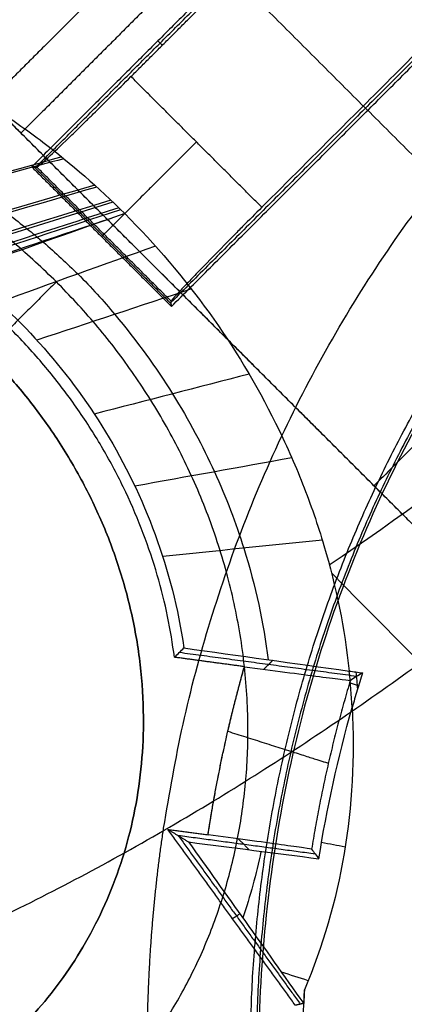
# Model space of a CAD drawing. Header units: millimetres. Extents: x -657 to 864, y -831 to 851.
# Tile 94 of 256: x -281.254 to -280.454, y -123.461 to -121.411. Entities that reach past the tile are written whole.
import ezdxf

# ---------------------------------------------------------------- set-up
doc = ezdxf.new("R2010")
doc.units = ezdxf.units.MM
doc.layers.add('Default', color=7, linetype='Continuous', true_color=0x000000)

msp = doc.modelspace()

# ---------------------------------------------------------------- linework, layer by layer
at = {"layer": 'Default'}
for points in [[(-236.2074, 159.5297, -441.8414), (-398.6931, -2.956, -441.8414), (-561.1788, -165.4416, -441.8414)], [(-236.6391, 159.098, -441.5875), (-398.6931, -2.956, -441.5875), (-560.747, -165.0099, -441.5875)], [(-434.0162, -247.7402, -413.9261), (-293.9628, -107.6869, -413.9261), (-153.9094, 32.3665, -413.9261)], [(-433.5852, -247.1798, -413.6894), (-294.0276, -107.6222, -413.6894), (-154.47, 31.9355, -413.6894)], [(-323.6971, -258.8486, -369.8785), (-233.2489, -168.4003, -369.8785), (-142.8006, -77.9521, -369.8785)], [(-323.0632, -258.0198, -369.6653), (-233.3462, -168.3028, -369.6653), (-143.6292, -78.5858, -369.6653)], [(-281.1035, -127.1672, -336.8756), (-287.4445, -120.8263, -336.8756), (-293.7854, -114.4854, -336.8756)], [(-281.2044, -127.2681, -337.2493), (-287.5453, -120.9272, -337.2493), (-293.8863, -114.5862, -337.2493)], [(-281.1935, -127.2572, -337.0061), (-287.5344, -120.9162, -337.0061), (-293.8753, -114.5753, -337.0061)], [(-293.8972, -114.5972, -337.4925), (-287.5563, -120.9381, -337.4925), (-281.2153, -127.279, -337.4925)], [(-284.3213, -121.5261, -335.9979), (-282.2221, -119.4269, -335.9979), (-280.1229, -117.3277, -335.9979)], [(-284.3091, -121.5047, -336.3715), (-282.2267, -119.4223, -336.3715), (-280.1443, -117.3399, -336.3715)], [(-280.1657, -117.3521, -336.7452), (-282.2313, -119.4177, -336.7452), (-284.2969, -121.4833, -336.7452)], [(-279.9856, -121.6635, -337.4925), (-280.6725, -120.9765, -337.4925), (-281.3594, -120.2896, -337.4925)], [(-279.6497, -120.7107, -336.3715), (-280.294, -121.355, -336.3715), (-280.9383, -121.9993, -336.3715)], [(-280.9379, -122.0081, -336.7452), (-280.2894, -121.3596, -336.7452), (-279.6409, -120.7111, -336.7452)], [(-279.8473, -120.8991, -335.9979), (-280.2986, -121.3504, -335.9979), (-280.7499, -121.8017, -335.9979)], [(-279.2676, -121.1325, -335.9274), (-279.8921, -121.757, -335.9274), (-280.5166, -122.3814, -335.9274)], [(-280.9327, -121.1967, -335.2739), (-281.1248, -121.3889, -335.2739), (-281.317, -121.581, -335.2739)], [(-280.7121, -121.2011, -336.7452), (-280.9703, -121.4593, -336.7452), (-281.2285, -121.7175, -336.7452)], [(-281.2197, -121.7179, -336.3715), (-280.9615, -121.4597, -336.3715), (-280.7033, -121.2015, -336.3715)], [(-281.0221, -121.5295, -335.9979), (-280.8583, -121.3657, -335.9979), (-280.6945, -121.2019, -335.9979)], [(-280.8666, -121.2628, -335.1121), (-281.0588, -121.4549, -335.1121), (-281.2509, -121.6471, -335.1121)], [(-280.5166, -122.3814, -335.9274), (-281.0195, -121.8785, -335.5168), (-281.5225, -121.3756, -335.1061)], [(-280.4505, -122.4475, -335.7656), (-280.9535, -121.9445, -335.355), (-281.4564, -121.4416, -334.9444)], [(-280.9569, -121.4643, -335.9979), (-280.9615, -121.4597, -336.3715), (-280.9662, -121.4551, -336.7452)], [(-280.7499, -121.8017, -335.9979), (-280.886, -121.6656, -335.9979), (-281.0221, -121.5295, -335.9979)], [(-281.2285, -121.7175, -336.7452), (-281.2232, -121.7178, -336.5184), (-281.2179, -121.718, -336.2916)], [(-281.2285, -121.7175, -336.7452), (-281.0832, -121.8628, -336.7452), (-280.9379, -122.0081, -336.7452)], [(-280.9382, -122.0028, -336.5184), (-281.0807, -121.8603, -336.5184), (-281.2232, -121.7178, -336.5184)], [(-280.9384, -121.9974, -336.2916), (-281.0781, -121.8577, -336.2916), (-281.2179, -121.718, -336.2916)], [(-281.0781, -121.8577, -336.2916), (-281.0807, -121.8603, -336.5184), (-281.0832, -121.8628, -336.7452)], [(-280.7655, -122.1325, -335.5085), (-280.8976, -122.0004, -335.5085), (-281.0297, -121.8683, -335.5085)], [(-281.1772, -121.9567, -337.4925), (-281.3573, -122.1369, -337.2171), (-281.5374, -122.317, -336.9418)], [(-280.9379, -122.0081, -336.7452), (-280.9382, -122.0028, -336.5184), (-280.9384, -121.9974, -336.2916)], [(-280.534, -122.364, -335.9132), (-280.534, -122.364, -335.8054), (-280.534, -122.364, -335.6975)], [(-281.4915, -123.2799, -336.9418), (-281.2934, -123.4781, -337.2171), (-281.0953, -123.6762, -337.4925)]]:
    msp.add_open_spline(points, degree=2, dxfattribs=at)
for points, knots in [([(-204.2387, -197.4103, -340.3025), (-213.4151, -188.2339, -350.7035), (-241.4502, -160.1989, -379.3443), (-305.9459, -95.7031, -426.6492), (-363.1711, -38.478, -441.8414), (-398.6931, -2.956, -441.8414)], [2.41548, 2.41548, 2.41548, 2.41548, 70.396144, 198.636056, 404.995527, 404.995527, 404.995527, 404.995527]), ([(-204.7503, -196.8987, -340.5563), (-213.8043, -187.8448, -350.7875), (-241.7014, -159.9476, -379.2423), (-306.0054, -95.6437, -426.406), (-363.1934, -38.4557, -441.5875), (-398.6931, -2.956, -441.5875)], [2.408267, 2.408267, 2.408267, 2.408267, 69.367076, 197.537893, 403.786179, 403.786179, 403.786179, 403.786179]), ([(-281.2179, -121.718, -336.2916), (-281.2174, -121.718, -336.2703), (-281.2146, -121.716, -336.2393), (-281.2087, -121.7108, -336.2094), (-281.2041, -121.7067, -336.1898), (-281.201, -121.7039, -336.1786), (-281.1883, -121.6922, -336.1381), (-281.174, -121.6787, -336.108), (-281.1498, -121.6554, -336.0714), (-281.1366, -121.6426, -336.0547), (-281.1217, -121.628, -336.0406), (-281.1114, -121.618, -336.0317), (-281.1067, -121.6133, -336.028), (-281.0761, -121.5833, -336.0065), (-281.0499, -121.5573, -335.9979), (-281.0221, -121.5295, -335.9979)], [0, 0, 0, 0, 0.0779956, 0.1169934, 0.1169934, 0.1559912, 0.1559912, 0.3119825, 0.3119825, 0.3899781, 0.4289759, 0.4289759, 0.4679737, 0.4679737, 0.623965, 0.623965, 0.623965, 0.623965]), ([(-280.7499, -121.8017, -335.9979), (-280.7636, -121.8154, -335.9979), (-280.7836, -121.8354, -336.0011), (-280.8027, -121.8548, -336.0092), (-280.8154, -121.8676, -336.0156), (-280.8225, -121.8748, -336.02), (-280.8486, -121.9013, -336.0383), (-280.8679, -121.9212, -336.0594), (-280.8914, -121.9456, -336.0957), (-280.9021, -121.9567, -336.1157), (-280.9111, -121.9664, -336.1383), (-280.9168, -121.9724, -336.154), (-280.9192, -121.975, -336.1612), (-280.933, -121.9899, -336.208), (-280.9385, -121.9964, -336.2483), (-280.9384, -121.9974, -336.2916)], [0, 0, 0, 0, 0.0779955, 0.1169933, 0.1169933, 0.1559911, 0.1559911, 0.3119822, 0.3119822, 0.3899777, 0.4289755, 0.4289755, 0.4679733, 0.4679733, 0.6239644, 0.6239644, 0.6239644, 0.6239644])]:
    msp.add_open_spline(points, degree=3, knots=knots, dxfattribs=at)
at = {"layer": 'Default', "color": 18, "true_color": 0x000000}
for points, degree in [([(-281.2382, -127.3019, -336.7452), (-287.5791, -120.961, -336.7452), (-293.9201, -114.62, -336.7452)], 2), ([(-278.8495, -122.7995, -332.9743), (-280.6109, -121.0382, -331.7594), (-282.3722, -119.2768, -330.5444), (-284.1336, -117.5154, -329.3295)], 3), ([(-273.856, -127.793, -335.504), (-277.1892, -124.4598, -333.2049), (-280.5224, -121.1266, -330.9058), (-283.8556, -117.7934, -328.6067)], 3), ([(-280.5763, -120.5924, -333.9812), (-279.8363, -121.3324, -334.3829), (-279.0963, -122.0723, -334.7846)], 2), ([(-280.9112, -120.7379, -334.33), (-280.1712, -121.4779, -334.7317), (-279.4312, -122.2178, -335.1334)], 2), ([(-280.7218, -120.9273, -333.6323), (-279.9818, -121.6672, -334.0341), (-279.2418, -122.4072, -334.4358)], 2), ([(-279.5767, -122.5527, -334.7846), (-280.3167, -121.8127, -334.3829), (-281.0567, -121.0728, -333.9812)], 2), ([(-281.166, -121.6969, -331.9576), (-281.3005, -121.734, -331.8583), (-281.4349, -121.7711, -331.7589), (-281.5693, -121.8081, -331.6596)], 3), ([(-281.1618, -121.7004, -331.9601), (-281.2956, -121.7373, -331.8605), (-281.4295, -121.7743, -331.761), (-281.5633, -121.8112, -331.6615)], 3), ([(-281.0976, -121.7555, -331.9986), (-281.2223, -121.7918, -331.8976), (-281.347, -121.8281, -331.7965), (-281.4717, -121.8644, -331.6955)], 3), ([(-281.0933, -121.7594, -332.0013), (-281.2173, -121.7958, -331.9003), (-281.3413, -121.8321, -331.7992), (-281.4653, -121.8685, -331.6981)], 3), ([(-281.0639, -121.7868, -332.0203), (-281.1833, -121.8238, -331.9194), (-281.3026, -121.8608, -331.8184), (-281.422, -121.8977, -331.7174)], 3), ([(-281.0596, -121.7909, -332.0232), (-281.1782, -121.8281, -331.9223), (-281.2969, -121.8652, -331.8214), (-281.4155, -121.9024, -331.7205)], 3), ([(-281.0474, -121.8027, -332.0313), (-281.164, -121.8404, -331.9307), (-281.2805, -121.8781, -331.8301), (-281.3971, -121.9158, -331.7294)], 3), ([(-281.0436, -121.8066, -332.034), (-281.1592, -121.8446, -331.9336), (-281.2749, -121.8826, -331.8332), (-281.3905, -121.9207, -331.7327)], 3), ([(-281.0634, -121.8247, -332.015), (-281.1683, -121.8599, -331.923), (-281.2731, -121.8951, -331.8311), (-281.378, -121.9303, -331.7391)], 3), ([(-281.0352, -121.8148, -332.0396), (-281.1484, -121.8544, -331.9403), (-281.2607, -121.8944, -331.8411), (-281.3733, -121.9338, -331.7415)], 3), ([(-280.971, -121.8823, -332.0855), (-281.0793, -121.9213, -331.9855), (-281.1877, -121.9603, -331.8855), (-281.296, -121.9993, -331.7855)], 3), ([(-280.8962, -121.9717, -332.1458), (-281.0034, -122.0072, -332.0435), (-281.1106, -122.0428, -331.9412), (-281.2178, -122.0783, -331.839)], 3), ([(-280.7762, -122.1488, -332.2641), (-280.8836, -122.1766, -332.1574), (-280.991, -122.2045, -332.0506), (-281.0984, -122.2323, -331.9439)], 3), ([(-280.6872, -122.3234, -332.3805), (-280.7961, -122.343, -332.2694), (-280.9051, -122.3627, -332.1583), (-281.014, -122.3824, -332.0472)], 3), ([(-280.6239, -122.4949, -332.4963), (-280.7346, -122.5061, -332.381), (-280.8453, -122.5174, -332.2656), (-280.956, -122.5286, -332.1503)], 3), ([(-279.7469, -123.4316, -333.1407), (-280.0329, -123.1421, -332.9416), (-280.319, -122.8526, -332.7425), (-280.605, -122.5631, -332.5434)], 3), ([(-280.9315, -122.7386, -336.7452), (-280.9249, -122.7321, -335.2603), (-280.9184, -122.7256, -333.7754), (-280.912, -122.7191, -332.2906)], 3), ([(-280.912, -122.7191, -332.2906), (-280.7974, -122.7351, -332.4233), (-280.6827, -122.7512, -332.556), (-280.5681, -122.7673, -332.6887)], 3), ([(-280.7862, -122.7582, -336.7452), (-280.8588, -122.7484, -336.7452), (-280.9315, -122.7386, -336.7452)], 2), ([(-280.5525, -122.7785, -334.5187), (-280.7371, -122.7537, -334.5179), (-280.9217, -122.7289, -334.517)], 2), ([(-280.7271, -122.745, -332.5046), (-280.7364, -122.7543, -334.623), (-280.7458, -122.7636, -336.7414)], 2), ([(-280.5681, -122.7673, -332.6887), (-280.5589, -122.7686, -332.6993), (-280.5497, -122.7699, -332.7098), (-280.5405, -122.7712, -332.7204)], 3), ([(-280.5619, -122.8429, -332.745), (-280.5633, -122.8177, -332.726), (-280.5653, -122.7925, -332.7072), (-280.5681, -122.7673, -332.6887)], 3), ([(-280.5405, -122.7712, -332.7204), (-280.549, -122.7764, -333.9876), (-280.5573, -122.7816, -335.2549), (-280.5657, -122.7867, -336.5222)], 3), ([(-280.5405, -122.7712, -332.7204), (-280.5443, -122.7834, -332.7239), (-280.5517, -122.8076, -332.7315), (-280.5586, -122.8312, -332.7403), (-280.5619, -122.8429, -332.745)], 3), ([(-280.5543, -122.7693, -332.7046), (-280.553, -122.7812, -332.7133), (-280.5519, -122.7932, -332.7222), (-280.5509, -122.8051, -332.731)], 3), ([(-280.5487, -122.798, -332.7286), (-280.5543, -122.7962, -332.7216), (-280.5599, -122.7944, -332.7145), (-280.5655, -122.7926, -332.7074)], 3), ([(-280.5619, -122.8429, -332.745), (-280.5504, -123.0498, -332.9014), (-280.5849, -123.2511, -333.0724), (-280.6612, -123.431, -333.2741)], 3), ([(-280.6312, -123.1581, -332.9537), (-280.6147, -123.0544, -332.857), (-280.5919, -122.9489, -332.7874), (-280.5619, -122.8429, -332.745)], 3), ([(-280.9453, -123.097, -336.7452), (-280.9237, -123.1101, -334.6998), (-280.9022, -123.1232, -332.6545)], 2), ([(-280.6802, -123.4633, -336.7452), (-280.8127, -123.2801, -336.7452), (-280.9453, -123.097, -336.7452)], 2), ([(-280.9453, -123.097, -336.7452), (-280.9035, -123.1026, -336.7452), (-280.8617, -123.1082, -336.7452)], 2), ([(-280.9237, -123.1101, -334.6998), (-280.7968, -123.2855, -334.6998), (-280.6698, -123.461, -334.6998)], 2), ([(-280.6387, -123.1484, -334.7008), (-280.7812, -123.1293, -334.6999), (-280.9237, -123.1101, -334.6989)], 2), ([(-280.9022, -123.1232, -332.6545), (-280.8246, -123.232, -332.855), (-280.7448, -123.3441, -333.0752), (-280.6628, -123.4594, -333.3152)], 3), ([(-280.9022, -123.1232, -332.6545), (-280.8119, -123.1348, -332.7542), (-280.7216, -123.1465, -332.854), (-280.6312, -123.1581, -332.9537)], 3), ([(-280.7989, -123.1167, -336.7353), (-280.7875, -123.1281, -334.7645), (-280.7762, -123.1394, -332.7936)], 2), ([(-280.5764, -123.1338, -332.9807), (-280.5927, -123.1307, -332.9614), (-280.6091, -123.1275, -332.9422), (-280.6254, -123.1244, -332.9229)], 3), ([(-280.7517, -123.1429, -332.8201), (-280.7615, -123.1904, -332.8637), (-280.7742, -123.2366, -332.9084), (-280.7895, -123.2813, -332.9542)], 3), ([(-280.6464, -123.1383, -336.5222), (-280.6414, -123.1449, -335.3327), (-280.6363, -123.1515, -334.1432), (-280.6312, -123.1581, -332.9537)], 3), ([(-280.7956, -123.2729, -332.9387), (-280.8031, -123.2779, -334.8419), (-280.8106, -123.283, -336.7452)], 2), ([(-280.6532, -123.4121, -333.2528), (-280.6718, -123.4061, -333.2286), (-280.6905, -123.4002, -333.2044), (-280.7091, -123.3943, -333.1802)], 3), ([(-280.6612, -123.431, -333.2741), (-280.6618, -123.4404, -333.2878), (-280.6623, -123.4499, -333.3015), (-280.6628, -123.4594, -333.3152)], 3), ([(-280.6628, -123.4594, -333.3152), (-280.6715, -123.4614, -335.0302), (-280.6802, -123.4633, -336.7452)], 2)]:
    msp.add_open_spline(points, degree=degree, dxfattribs=at)
for points, weights, degree, knots in [([(-283.3416, -123.3982, -334.8692), (-282.5439, -124.0265, -332.8821), (-281.0162, -123.4614, -331.5407), (-279.6019, -122.0471, -331.5407), (-278.1876, -120.6328, -331.5407), (-277.6225, -119.1052, -332.8821), (-278.2509, -118.3075, -334.8692)], [1.13789965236, 0.941206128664, 0.954928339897, 1.17906628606, 0.954928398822, 0.941206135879, 1.13789949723], 3, [0.606869, 0.606869, 0.606869, 0.606869, 9.912577, 9.912577, 9.912577, 19.218282, 19.218282, 19.218282, 19.218282]), ([(-280.8132, -123.8568, -337.1935), (-280.6252, -125.8323, -337.1935), (-278.7508, -126.6314, -337.1935), (-276.8763, -127.4304, -337.1935), (-275.5475, -126.1016, -337.1935), (-274.2186, -124.7727, -337.1935), (-275.0177, -122.8983, -337.1935), (-275.8168, -121.0238, -337.1935), (-277.7923, -120.8358, -337.1935)], [1, 0.838037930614, 1, 0.838037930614, 1, 0.838037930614, 1, 0.838037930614, 1], 2, [-19.61723, -19.61723, -19.61723, -14.712923, -14.712923, -9.808615, -9.808615, -4.904308, -4.904308, 0, 0, 0]), ([(-280.6716, -123.8504, -337.0449), (-280.4964, -125.7352, -337.0449), (-278.7087, -126.4994, -337.0449), (-276.921, -127.2637, -337.0449), (-275.6532, -125.9959, -337.0449), (-274.3853, -124.728, -337.0449), (-275.1496, -122.9403, -337.0449), (-275.9139, -121.1526, -337.0449), (-277.7987, -120.9774, -337.0449)], [1, 0.837736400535, 1, 0.837736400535, 1, 0.837736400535, 1, 0.837736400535, 1], 2, [0, 0, 0, 4.677936, 4.677936, 9.355873, 9.355873, 14.033809, 14.033809, 18.711746, 18.711746, 18.711746]), ([(-280.9315, -122.7386, -336.7452), (-281.0417, -121.8862, -336.7452), (-281.8905, -121.7221, -336.7452), (-282.7393, -121.5581, -336.7452), (-283.0127, -122.3364, -336.7452)], [1, 0.782926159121, 1, 0.782926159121, 1], 2, [0, 0, 0, 2.018541, 2.018541, 4.037082, 4.037082, 4.037082]), ([(-280.8617, -123.1082, -336.7452), (-280.8451, -122.9993, -336.7452), (-280.8206, -122.8927, -336.7452), (-280.8049, -122.8249, -336.7452), (-280.7862, -122.7582, -336.7452)], [0.971970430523, 0.985241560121, 1, 0.99057253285, 0.981751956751], 2, [13.3072065, 13.3072065, 13.3072065, 13.6511364, 13.6511364, 13.8708336, 13.8708336, 13.8708336])]:
    msp.add_rational_spline(points, weights, degree=degree, knots=knots, dxfattribs=at)
at = {"layer": 'Default'}
for points, knots in [([(-281.0136, -127.0773, -336.7452), (-277.4706, -130.6203, -336.7452), (-274.2496, -127.3994, -336.7452), (-271.0287, -124.1785, -336.7452), (-274.5717, -120.6354, -336.7452)], [-21.064609, -21.064609, -21.064609, -10.532304, -10.532304, 0, 0, 0]), ([(-279.9856, -121.6635, -337.4925), (-281.9791, -123.657, -337.4925), (-279.7862, -125.8499, -337.4925), (-277.5933, -128.0428, -337.4925), (-275.5998, -126.0493, -337.4925)], [-13.03761, -13.03761, -13.03761, -6.518805, -6.518805, 0, 0, 0]), ([(-281.2562, -123.5153, -337.2795), (-280.5836, -122.8428, -337.2795), (-281.3234, -122.103, -337.2795), (-282.0632, -121.3632, -337.2795), (-282.7357, -122.0358, -337.2795)], [0, 0, 0, 2.199115, 2.199115, 4.39823, 4.39823, 4.39823]), ([(-281.2562, -123.5153, -337.5037), (-280.5836, -122.8428, -337.5037), (-281.3234, -122.103, -337.5037), (-282.0632, -121.3632, -337.5037), (-282.7357, -122.0358, -337.5037)], [0, 0, 0, 2.199115, 2.199115, 4.39823, 4.39823, 4.39823]), ([(-282.7357, -122.0358, -337.3916), (-282.0632, -121.3632, -337.3916), (-281.3234, -122.103, -337.3916), (-280.5836, -122.8428, -337.3916), (-281.2562, -123.5153, -337.3916)], [1.570796, 1.570796, 1.570796, 3.141593, 3.141593, 4.712389, 4.712389, 4.712389]), ([(-282.8966, -121.8749, -337.4925), (-283.7154, -122.6936, -337.4925), (-282.8147, -123.5943, -337.4925), (-281.9141, -124.495, -337.4925), (-281.0953, -123.6762, -337.4925)], [-5.354776, -5.354776, -5.354776, -2.677388, -2.677388, 0, 0, 0])]:
    msp.add_rational_spline(points, [1, 0.707106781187, 1, 0.707106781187, 1], degree=2, knots=knots, dxfattribs=at)
for points, weights in [([(-280.9542, -123.0948, -336.7452), (-280.6425, -121.0065, -336.7452), (-278.5542, -120.6948, -336.7452)], [1, 0.829638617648, 1]), ([(-281.1772, -121.9567, -337.4925), (-282.0778, -121.0561, -337.4925), (-282.8966, -121.8749, -337.4925)], [1, 0.707106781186, 1]), ([(-280.7737, -123.5848, -336.9694), (-280.7783, -122.4304, -336.9694), (-279.9985, -121.6505, -336.9694)], [1, 0.932007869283, 1]), ([(-279.9893, -121.6598, -337.3426), (-280.7658, -122.4363, -337.3426), (-280.7613, -123.586, -337.3426)], [1, 0.932007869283, 1]), ([(-280.886, -121.6656, -335.9979), (-281.0748, -121.8544, -335.9979), (-281.0781, -121.8577, -336.2916)], [1, 0.710708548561, 0.992885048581]), ([(-281.0953, -123.6762, -337.4925), (-280.2765, -122.8574, -337.4925), (-281.1772, -121.9567, -337.4925)], [1, 0.707106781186, 1]), ([(-280.5166, -122.3814, -335.9274), (-280.3388, -122.5592, -336.0726), (-280.1335, -122.7645, -336.0726)], [1, 0.965925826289, 1]), ([(-280.988, -123.5653, -336.7452), (-280.9889, -123.3271, -336.7452), (-280.9542, -123.0948, -336.7452)], [1, 0.997210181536, 1])]:
    msp.add_rational_spline(points, weights, degree=2, dxfattribs=at)
at = {"layer": 'Default', "color": 18, "true_color": 0x000000}
for points, knots in [([(-280.6095, -122.5459, -332.5315), (-280.3231, -122.3548, -332.3987), (-279.7592, -121.8898, -332.2608), (-279.2942, -121.3259, -332.3987), (-279.1032, -121.0395, -332.5315)], [5.475774, 5.475774, 5.475774, 5.475774, 7.188789, 8.901832, 8.901832, 8.901832, 8.901832]), ([(-282.8992, -121.5828, -332.1756), (-282.7746, -121.4899, -331.9981), (-282.6259, -121.4177, -331.8762), (-282.4166, -121.3667, -331.7835), (-282.3766, -121.3589, -331.769), (-282.2923, -121.3467, -331.7443), (-282.2493, -121.3426, -331.7347), (-282.1183, -121.3366, -331.7137), (-282.028, -121.341, -331.7101), (-281.7485, -121.3819, -331.7275), (-281.5693, -121.4423, -331.7738), (-281.39, -121.5439, -331.8478), (-281.3887, -121.5446, -331.8483), (-281.3847, -121.547, -331.85), (-281.3786, -121.5505, -331.8525), (-281.3644, -121.5587, -331.8585), (-281.3364, -121.5755, -331.8708), (-281.3127, -121.5906, -331.8816), (-281.2659, -121.6214, -331.9038), (-281.2355, -121.643, -331.9193), (-281.1461, -121.7111, -331.9676), (-281.0892, -121.7607, -332.0024), (-281.0352, -121.8148, -332.0396)], [-3.125072, -3.125072, -3.125072, -3.125072, -2.343804, -2.343804, -2.148487, -2.148487, -1.95317, -1.95317, -1.562536, -1.562536, -0.781268, -0.781268, -0.769061, -0.769061, -0.756853, -0.732439, -0.68361, -0.585951, -0.585951, -0.390634, -0.390634, 0, 0, 0, 0]), ([(-282.7426, -121.738, -332.0702), (-282.7424, -121.7378, -332.07), (-282.7422, -121.7377, -332.0698), (-282.7418, -121.7375, -332.0694), (-282.6373, -121.6706, -331.9506), (-282.5191, -121.618, -331.8605), (-282.3756, -121.583, -331.7934), (-282.3032, -121.5655, -331.7596), (-282.224, -121.5526, -331.7321), (-282.0475, -121.5433, -331.6952), (-281.9505, -121.5473, -331.6865), (-281.8481, -121.5655, -331.6918), (-281.8469, -121.5657, -331.6918), (-281.7447, -121.5842, -331.6975), (-281.6388, -121.6161, -331.7161), (-281.478, -121.6897, -331.7645), (-281.4233, -121.719, -331.7842), (-281.3675, -121.754, -331.8082), (-281.3658, -121.7551, -331.8089), (-281.3379, -121.7728, -331.821), (-281.3116, -121.7907, -331.8332), (-281.2835, -121.8114, -331.8474), (-281.2694, -121.8218, -331.8546), (-281.2554, -121.8327, -331.862), (-281.2414, -121.8438, -331.8696), (-281.2344, -121.8494, -331.8735), (-281.2275, -121.855, -331.8773), (-281.2205, -121.8608, -331.8813), (-281.2188, -121.8622, -331.8823), (-281.2139, -121.8664, -331.8851), (-281.2107, -121.8692, -331.8871), (-281.2059, -121.8732, -331.8898), (-281.2052, -121.8738, -331.8902), (-281.2045, -121.8744, -331.8906)], [0.243913, 0.243913, 0.243913, 0.243913, 0.2443534, 0.2443534, 0.2448761, 0.4970371, 0.4970371, 0.4980824, 0.6246856, 0.6246856, 0.7497208, 0.7497208, 0.7512888, 0.7512888, 0.8760627, 0.877892, 0.9392336, 0.9392336, 0.9411936, 0.9411936, 0.970819, 0.970819, 0.9728444, 0.9866118, 0.9866118, 0.9886698, 0.9945081, 0.9945081, 0.9965825, 0.9965825, 1.0005388, 1.0005388, 1.0010929, 1.0010929, 1.0010929, 1.0010929]), ([(-281.0352, -121.8148, -332.0396), (-280.9059, -121.9441, -332.1286), (-280.801, -122.09, -332.2254), (-280.7112, -122.2712, -332.346), (-280.701, -122.293, -332.3605), (-280.6822, -122.3352, -332.3887), (-280.6733, -122.3564, -332.4029), (-280.6482, -122.4202, -332.4457), (-280.6334, -122.463, -332.4747), (-280.5951, -122.5924, -332.5633), (-280.5776, -122.6797, -332.6244), (-280.5681, -122.7673, -332.6887)], [-1.710649, -1.710649, -1.710649, -1.710649, -0.855325, -0.855325, -0.748409, -0.748409, -0.641494, -0.641494, -0.427662, -0.427662, 0, 0, 0, 0]), ([(-281.2041, -121.8743, -331.8908), (-281.1793, -121.8964, -331.906), (-281.1236, -121.947, -331.9407), (-281.029, -122.0527, -332.0127), (-280.9301, -122.1906, -332.106), (-280.8442, -122.353, -332.2161), (-280.7735, -122.5391, -332.3443), (-280.7462, -122.668, -332.4367), (-280.7368, -122.7437, -332.4932)], [-0.0050423, -0.0050423, -0.0050423, -0.0050423, 0.0196099, 0.0513122, 0.1147169, 0.1781215, 0.2415261, 0.3371163, 0.3371163, 0.3371163, 0.3371163]), ([(-281.3733, -121.9338, -331.7415), (-281.2602, -122.0224, -331.8015), (-281.1564, -122.1354, -331.8773), (-280.9938, -122.4024, -332.0604), (-280.9352, -122.5564, -332.1676), (-280.912, -122.7191, -332.2906)], [0, 0, 0, 0, 0.736061, 0.736061, 1.472121, 1.472121, 1.472121, 1.472121]), ([(-280.7862, -122.7582, -336.7452), (-280.7565, -122.7622, -336.7452), (-280.7284, -122.7659, -336.7394), (-280.6751, -122.773, -336.7164), (-280.65, -122.7763, -336.6997), (-280.6103, -122.7814, -336.6588), (-280.5937, -122.7835, -336.6338), (-280.5717, -122.7862, -336.5797), (-280.5659, -122.7869, -336.5512), (-280.5657, -122.7867, -336.5222)], [-0.4794973, -0.4794973, -0.4794973, -0.4794973, -0.3596229, -0.3596229, -0.2397486, -0.2397486, -0.1198743, -0.1198743, 0, 0, 0, 0]), ([(-280.6464, -123.1383, -336.5222), (-280.6466, -123.1381, -336.5521), (-280.6521, -123.1373, -336.5805), (-280.674, -123.134, -336.6341), (-280.6901, -123.1318, -336.6597), (-280.7292, -123.1263, -336.6999), (-280.7534, -123.1229, -336.717), (-280.8056, -123.1158, -336.7393), (-280.8335, -123.112, -336.7452), (-280.8617, -123.1082, -336.7452)], [-0.4740312, -0.4740312, -0.4740312, -0.4740312, -0.3555234, -0.3555234, -0.2370156, -0.2370156, -0.1185078, -0.1185078, 0, 0, 0, 0]), ([(-283.5538, -123.1867, -334.8413), (-283.3348, -123.4069, -334.8703), (-282.915, -123.8171, -334.9247), (-282.292, -124.3928, -335.003), (-281.6891, -124.9213, -335.0765), (-281.0817, -125.4257, -335.1484), (-280.471, -125.9041, -335.2185), (-279.8768, -126.3416, -335.2846), (-279.3192, -126.7269, -335.3448), (-278.8053, -127.0594, -335.3986), (-278.3377, -127.3422, -335.4461), (-277.9161, -127.5801, -335.4877), (-277.5362, -127.7798, -335.5243), (-277.1884, -127.9495, -335.5568), (-276.8601, -128.0974, -335.5867), (-276.6221, -128.1954, -335.6077), (-276.4924, -128.2454, -335.6189), (-276.4691, -128.2543, -335.6209)], [0, 0, 0, 0, 1.242741, 2.348493, 3.395351, 4.454451, 5.514702, 6.512121, 7.425935, 8.252143, 8.992431, 9.648879, 10.229917, 10.754221, 11.245477, 11.723365, 11.828336, 11.828336, 11.828336, 11.828336]), ([(-276.7698, -128.9075, -335.9232), (-276.8591, -128.8696, -335.9232), (-277.0656, -128.7783, -335.9228), (-277.3921, -128.6212, -335.9211), (-277.7612, -128.4283, -335.9175), (-278.1603, -128.2027, -335.9117), (-278.5988, -127.9357, -335.9031), (-279.0804, -127.6203, -335.891), (-279.6047, -127.2516, -335.8744), (-280.1684, -126.8268, -335.8527), (-280.7636, -126.3468, -335.8253), (-281.37, -125.8245, -335.7925), (-281.968, -125.2763, -335.7551), (-282.5569, -124.7041, -335.7133), (-283.1606, -124.0831, -335.665), (-283.564, -123.6424, -335.6286), (-283.7734, -123.4063, -335.6086)], [0.819002, 0.819002, 0.819002, 0.819002, 1.223022, 1.760617, 2.334376, 2.970221, 3.68859, 4.498707, 5.402848, 6.40286, 7.494362, 8.654622, 9.813624, 10.959228, 12.169282, 13.529246, 13.529246, 13.529246, 13.529246]), ([(-280.1553, -125.2782, -335.543), (-280.2232, -125.1742, -335.4148), (-280.2998, -125.0441, -335.2446), (-280.3756, -124.8822, -335.0292), (-280.3761, -124.8812, -335.028), (-280.3777, -124.8777, -335.0233), (-280.3802, -124.8724, -335.0162), (-280.386, -124.8597, -334.9993), (-280.3983, -124.8327, -334.9633), (-280.4096, -124.807, -334.9292), (-280.4331, -124.7522, -334.8563), (-280.4499, -124.7111, -334.8017), (-280.4679, -124.6638, -334.7392), (-280.4688, -124.6613, -334.7359), (-280.4703, -124.6574, -334.7308), (-280.4725, -124.6516, -334.7231), (-280.4775, -124.6382, -334.7055), (-280.4869, -124.6125, -334.6717), (-280.4941, -124.5922, -334.6449), (-280.5074, -124.5537, -334.5946), (-280.5149, -124.5311, -334.565), (-280.5337, -124.4724, -334.4887), (-280.5415, -124.4456, -334.4541), (-280.5457, -124.4312, -334.4355), (-280.5461, -124.4299, -334.4339), (-280.5465, -124.4285, -334.432), (-280.5472, -124.4263, -334.4291), (-280.5486, -124.4211, -334.4225), (-280.5516, -124.4108, -334.4093), (-280.5574, -124.3904, -334.3831), (-280.5684, -124.35, -334.3316), (-280.5769, -124.3161, -334.2888), (-280.593, -124.2496, -334.2051), (-280.6023, -124.2068, -334.1518), (-280.6267, -124.0829, -333.9994), (-280.6381, -124.0066, -333.9078), (-280.6465, -123.9347, -333.8237), (-280.6469, -123.9314, -333.8198), (-280.6475, -123.9258, -333.8133), (-280.6485, -123.9175, -333.8036), (-280.6506, -123.8982, -333.7812), (-280.6544, -123.8597, -333.7367), (-280.6607, -123.7834, -333.6497), (-280.6639, -123.7192, -333.5785), (-280.6673, -123.5925, -333.4404), (-280.6659, -123.5105, -333.3543), (-280.6612, -123.431, -333.2741)], [-4.050874, -4.050874, -4.050874, -4.050874, -3.038156, -3.038156, -3.022332, -3.022332, -3.006508, -2.974861, -2.911566, -2.784976, -2.784976, -2.531796, -2.531796, -2.523885, -2.523885, -2.515973, -2.500149, -2.468501, -2.405207, -2.405207, -2.278617, -2.278617, -2.025437, -2.025437, -2.021481, -2.021481, -2.017525, -2.009613, -1.99379, -1.962142, -1.898847, -1.772257, -1.772257, -1.519078, -1.519078, -1.012719, -1.012719, -0.996895, -0.996895, -0.981071, -0.949424, -0.886129, -0.759539, -0.506359, -0.506359, 0, 0, 0, 0])]:
    msp.add_open_spline(points, degree=3, knots=knots, dxfattribs=at)
for points, weights in [([(-280.8617, -123.1082, -336.7452), (-280.8345, -122.93, -336.7452), (-280.7862, -122.7582, -336.7452)], [1, 0.998252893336, 1]), ([(-280.5657, -122.7867, -336.5222), (-280.6176, -122.9589, -336.5222), (-280.6464, -123.1383, -336.5222)], [1, 0.997949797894, 1]), ([(-280.8206, -122.8927, -336.7452), (-280.6126, -122.9588, -336.7452), (-280.6115, -122.9592, -336.5222)], [1, 0.708190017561, 0.997841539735])]:
    msp.add_rational_spline(points, weights, degree=2, dxfattribs=at)

doc.saveas('drawing.dxf')
